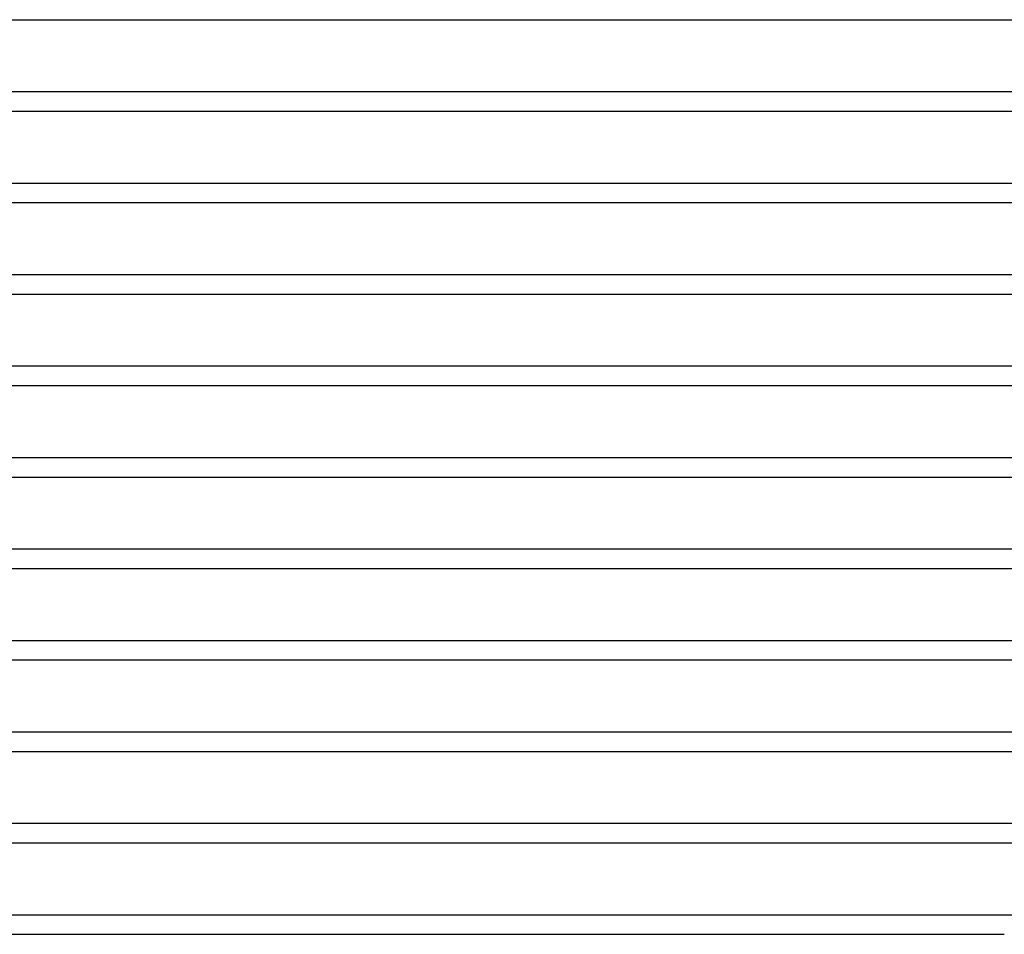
# Model space of a CAD drawing. Header units: millimetres. Extents: x -630 to 630, y -2 to 380.
# Tile 38 of 108: x -218 to -14, y 0 to 190. Entities that reach past the tile are written whole.
import ezdxf

# ---------------------------------------------------------------- set-up
doc = ezdxf.new("R2010")
doc.units = ezdxf.units.MM
doc.layers.add('THICK', color=7, linetype='Continuous')

msp = doc.modelspace()

# ---------------------------------------------------------------- linework, layer by layer
at = {"layer": 'THICK'}
for p, q in [((-294.92, 190), (-2, 190)), ((0, 175), (-515.25, 175)), ((-301.24, 171), (-2, 171)), ((-0.59, 156), (-308.7, 156)), ((-307.56, 152), (-2, 152)), ((-0.85, 137), (-314.81, 137)), ((-313.88, 133), (-1.99, 133)), ((-1.03, 118), (-320.98, 118)), ((-320.21, 114), (-2, 114)), ((-1.18, 99), (-327.17, 99)), ((-326.54, 95), (-2, 95)), ((-1.31, 80), (-333.39, 80)), ((-332.88, 76), (-2, 76)), ((-1.41, 61), (-339.62, 61)), ((-339.22, 57), (-2, 57)), ((-1.51, 42), (-345.87, 42)), ((-345.56, 38), (-2, 38)), ((-1.59, 23), (-352.12, 23)), ((-351.91, 19), (-2, 19)), ((-0.24, 4), (-360.12, 4)), ((-360.22, 0), (-14, 0))]:
    msp.add_line(p, q, dxfattribs=at)

doc.saveas('drawing.dxf')
